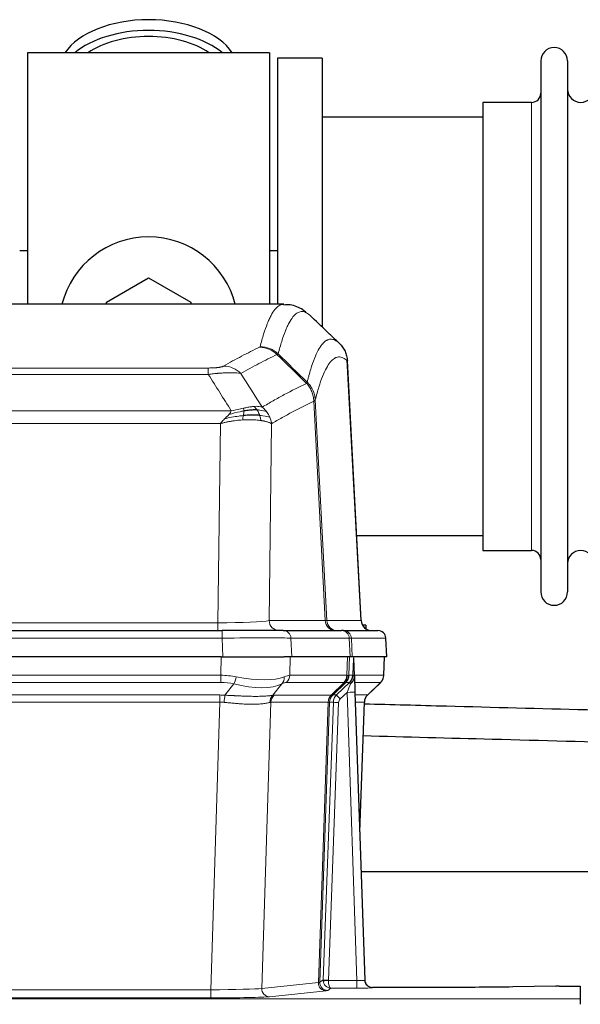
# Model space of a CAD drawing. Header units: inches. Extents: x 0 to 20790, y -12 to 14700.
# Tile 68 of 142: x 4333 to 4546, y 12016 to 12390. Entities that reach past the tile are written whole.
import ezdxf

# ---------------------------------------------------------------- set-up
doc = ezdxf.new("R2010")
doc.units = ezdxf.units.IN
doc.layers.add('1', color=7, linetype='Continuous', true_color=0xffffff)

msp = doc.modelspace()

# ---------------------------------------------------------------- linework, layer by layer
at = {"layer": '1', "color": 2, "linetype": 'Continuous', "lineweight": 25}
for p, q in [((4427.619, 12377.691), (4335.619, 12377.691)), ((4335.619, 12377.691), (4335.619, 12282.091)), ((4427.619, 12377.691), (4427.619, 12282.091)), ((4447.619, 12375.691), (4430.619, 12375.691)), ((4430.619, 12375.691), (4430.619, 12282.093)), ((4447.619, 12375.691), (4447.619, 12273.691)), ((4530.619, 12374.591), (4530.619, 12172.791)), ((4540.819, 12374.591), (4540.819, 12172.791)), ((4527.119, 12358.841), (4508.619, 12358.841)), ((4508.619, 12358.841), (4508.619, 12188.541)), ((4508.625, 12353.191), (4447.619, 12353.191)), ((4335.656, 12302.453), (4332.66, 12302.453)), ((4430.65, 12302.453), (4427.655, 12302.453)), ((4365.619, 12282.928), (4381.619, 12292.166)), ((4381.619, 12292.166), (4397.619, 12282.928)), ((4432.973, 12282.086), (4170.265, 12282.086)), ((4365.619, 12282.085), (4365.619, 12282.928)), ((4397.619, 12282.928), (4397.619, 12282.085)), ((4462.395, 12161.873), (4457.124, 12261.01)), ((4460.681, 12194.191), (4508.625, 12194.191)), ((4508.619, 12188.541), (4527.119, 12188.541)), ((4464.119, 12160.191), (4462.854, 12160.191)), ((4464.119, 12160.191), (4464.119, 12158.783)), ((4193.709, 12158.086), (4409.529, 12158.086)), ((4432.784, 12158.086), (4409.529, 12158.086)), ((4432.784, 12158.086), (4454.958, 12158.086)), ((4455.656, 12158.086), (4454.958, 12158.086)), ((4455.656, 12158.086), (4468.766, 12158.086)), ((4472.158, 12148.086), (4471.777, 12155.245)), ((4409.231, 12148.086), (4194.007, 12148.086)), ((4409.231, 12148.086), (4433.089, 12148.086)), ((4435.984, 12148.086), (4433.089, 12148.086)), ((4458.239, 12148.086), (4435.984, 12148.086)), ((4459.023, 12148.086), (4458.239, 12148.086)), ((4472.141, 12148.086), (4459.023, 12148.086)), ((4459.83, 12140.925), (4459.603, 12147.655)), ((4470.968, 12141.075), (4471.217, 12148.086)), ((4459.832, 12140.875), (4459.83, 12140.925)), ((4464.818, 12133.561), (4469.556, 12138.07)), ((4460.04, 12134.607), (4463.728, 12025.231)), ((4461.828, 12081.583), (4463.607, 12130.856)), ((4630.937, 12066.355), (4462.357, 12066.355)), ((4463.728, 12025.231), (4463.736, 12025.096)), ((4496.619, 12022.465), (4466.716, 12022.465)), ((4536.163, 12022.874), (4519.998, 12022.629)), ((4537.662, 12022.884), (4545.619, 12022.884)), ((4545.619, 12022.884), (4545.619, 12018.111)), ((4545.619, 12018.111), (4545.619, 12016.042))]:
    msp.add_line(p, q, dxfattribs=at)
at = {"layer": '1', "color": 110, "linetype": 'Continuous', "lineweight": 13}
for p, q in [((4527.119, 12358.841), (4527.119, 12188.541)), ((4462.383, 12161.876), (4457.135, 12260.572)), ((4198.948, 12257.879), (4404.29, 12257.879)), ((4404.29, 12255.462), (4404.29, 12257.879)), ((4404.29, 12255.462), (4198.948, 12255.462)), ((4448.735, 12161.876), (4444.384, 12245.268)), ((4444.94, 12245.745), (4449.316, 12161.876)), ((4190.216, 12241.632), (4413.022, 12241.632)), ((4408.909, 12236.733), (4194.329, 12236.733)), ((4407.941, 12161.05), (4408.909, 12236.733)), ((4428.341, 12236.723), (4427.383, 12161.876)), ((4195.298, 12161.05), (4407.941, 12161.05)), ((4407.941, 12158.086), (4407.941, 12161.05)), ((4427.383, 12161.876), (4448.735, 12161.876)), ((4449.316, 12161.876), (4462.383, 12161.876)), ((4409.529, 12155.243), (4193.709, 12155.243)), ((4409.529, 12158.086), (4409.529, 12155.243)), ((4409.822, 12148.086), (4409.529, 12155.243)), ((4457.865, 12155.243), (4435.691, 12155.243)), ((4435.691, 12155.243), (4435.984, 12148.086)), ((4458.239, 12148.086), (4457.865, 12155.243)), ((4471.761, 12155.243), (4458.65, 12155.243)), ((4458.65, 12155.243), (4459.023, 12148.086)), ((4472.141, 12148.086), (4471.761, 12155.243)), ((4409.04, 12141.091), (4409.231, 12148.086)), ((4435.413, 12148.086), (4435.222, 12141.091)), ((4456.969, 12141.091), (4457.212, 12148.086)), ((4457.997, 12148.086), (4457.754, 12141.091)), ((4470.953, 12141.091), (4471.2, 12148.086)), ((4194.198, 12141.091), (4409.04, 12141.091)), ((4409.04, 12138.354), (4409.04, 12141.091)), ((4435.222, 12141.091), (4456.969, 12141.091)), ((4457.754, 12141.091), (4459.216, 12141.091)), ((4459.825, 12141.091), (4470.953, 12141.091)), ((4409.04, 12138.354), (4194.198, 12138.354)), ((4410.611, 12133.527), (4414.064, 12137.795)), ((4432.263, 12137.795), (4428.769, 12133.477)), ((4455.786, 12138.354), (4434.039, 12138.354)), ((4451.007, 12133.545), (4455.953, 12138.342)), ((4456.498, 12138.342), (4451.607, 12133.598)), ((4453.044, 12133.604), (4457.971, 12138.354)), ((4457.971, 12138.354), (4456.536, 12138.354)), ((4469.734, 12138.354), (4459.915, 12138.354)), ((4464.826, 12133.581), (4469.639, 12138.162)), ((4194.54, 12133.603), (4408.698, 12133.603)), ((4408.698, 12130.865), (4408.698, 12133.603)), ((4429.272, 12133.545), (4451.007, 12133.545)), ((4451.632, 12133.604), (4453.044, 12133.604)), ((4457.042, 12134.611), (4454.432, 12132.095)), ((4460.736, 12025.069), (4457.042, 12134.611)), ((4460.074, 12133.604), (4464.813, 12133.604)), ((4408.698, 12130.865), (4194.54, 12130.865)), ((4405.224, 12021.58), (4408.698, 12130.865)), ((4428.09, 12130.825), (4424.633, 12022.049)), ((4449.825, 12130.825), (4428.09, 12130.825)), ((4446.118, 12024.295), (4449.831, 12130.825)), ((4450.414, 12130.869), (4446.703, 12024.409)), ((4447.932, 12025.306), (4451.823, 12130.869)), ((4453.821, 12130.728), (4449.929, 12025.165)), ((4451.823, 12130.869), (4450.414, 12130.869)), ((4463.595, 12130.869), (4460.166, 12130.869)), ((4461.822, 12081.756), (4463.595, 12130.869)), ((4424.633, 12022.049), (4446.118, 12024.295)), ((4446.703, 12024.409), (4447.932, 12025.306)), ((4449.931, 12025.069), (4460.736, 12025.069)), ((4460.736, 12025.069), (4460.736, 12022.175)), ((4198.014, 12021.58), (4405.224, 12021.58)), ((4405.224, 12021.58), (4405.224, 12018.476)), ((4449.026, 12021.179), (4427.541, 12018.932)), ((4450.894, 12022.175), (4449.7, 12021.303)), ((4460.736, 12022.175), (4450.894, 12022.175)), ((4466.716, 12022.465), (4466.727, 12022.333)), ((4057.619, 12018.111), (4545.619, 12018.111)), ((4405.224, 12018.476), (4198.014, 12018.476))]:
    msp.add_line(p, q, dxfattribs=at)
at = {"layer": '1', "color": 2, "linetype": 'Continuous', "lineweight": 25}
for centre, radius, start, end in [((4535.719, 12374.591), 5.1, 0, 180), ((4527.119, 12362.341), 3.5, 270, 0), ((4545.819, 12363.841), 5, 180, 0), ((4381.619, 12273.691), 34, 14.29875, 165.70125), ((4527.119, 12185.041), 3.5, 0, 90), ((4545.819, 12183.541), 5, 0, 180), ((4535.719, 12172.791), 5.1, 180, 0), ((4468.781, 12155.086), 3, 3.87864, 90)]:
    msp.add_arc(centre, radius, start, end, dxfattribs=at)
for centre, major_axis, ratio, start_param, end_param in [((4381.619, 12370.76), (34, 0), 0.5735764, 0.3633693, 2.7782723), ((4381.619, 12366.664), (34, 0), 0.5735764, 0.6009523, 2.5406894), ((4381.619, 12366.664), (-30, 0), 0.5735764, 4.712389, 5.5877152), ((4381.619, 12366.664), (-30, 0), 0.5735764, 3.8370627, 4.712389), ((4466.375, 12162.086), (0, -4), 0.9993908, 4.7647489, 6.2831853), ((4460.04, 12134.782), (-0.227, 6.726), 0.0008736, 0.4374328, 1.5967123), ((4466.862, 12141.039), (3.174, -2.434), 0.9869112, 6.1322815, 6.2830018), ((4467.603, 12130.703), (-3.886, 0.947), 0.998973, 5.7186048, 6.4862172), ((4466.716, 12025.469), (-0.15, 3), 0.998739, 1.5545356, 3.0917055), ((4537.665, 12022.805), (-3, 0), 0.0262223, 4.7133912, 5.2365954)]:
    msp.add_ellipse(centre, major_axis=major_axis, ratio=ratio, start_param=start_param, end_param=end_param, dxfattribs=at)
at = {"layer": '1', "color": 110, "linetype": 'Continuous', "lineweight": 13}
for centre, major_axis, ratio, start_param, end_param in [((4423.799, 12255.868), (-4.281, 9.037), 0.9659395, 5.0815715, 5.8272089), ((4423.986, 12256.029), (-9.695, 2.45), 0.9931439, 4.2008878, 4.9582972), ((4410.137, 12248.722), (4.97, -8.677), 0.9635717, 1.8622888, 2.6052468), ((4408.02, 12162.086), (20.002, 0.052), 0.0517476, 4.708281, 6.0295934), ((4431.259, 12162.086), (0, 4), 0.9702957, 1.6231562, 3.1415927), ((4429.29, 12162.086), (-20.038, 0.208), 0.001459, 2.8976729, 3.1068244), ((4452.611, 12162.086), (0, -4), 0.9702957, 4.7647489, 6.2831853), ((4453.308, 12162.086), (0, -4), 0.9993908, 4.7647489, 6.2831853), ((4409.478, 12155.086), (27.018, 0.123), 0.0058026, 0.2445567, 1.5688664), ((4432.784, 12155.086), (0, -3), 0.9702957, 1.6231562, 3.1415927), ((4454.958, 12155.086), (0, -3), 0.9702957, 1.6231562, 3.1415927), ((4455.656, 12155.086), (0, -3), 0.9993908, 1.6231562, 3.1415927), ((4431.638, 12155.086), (27.029, 0.156), 0.000812, 0.0348973, 0.2440487), ((4468.766, 12155.086), (0, -3), 0.9993908, 1.6231562, 3.1415927), ((4408.39, 12118.231), (26.983, 1.545), 0.8452785, 1.2775604, 1.4983912), ((4414.064, 12140.672), (-0.881, -3.902), 0.2224052, 0.7930597, 1.5799958), ((4409.293, 12151.321), (-26.677, 8.186), 0.3267204, 1.882912, 2.7667489), ((4429.566, 12140.672), (1.736, -3.604), 0.8689501, 0.3464596, 1.1333957), ((4408.39, 12118.231), (27.492, 22.639), 0.1155218, 0.1441436, 0.3649744), ((4431.343, 12141.231), (0, -4), 0.9702957, 0.7679449, 1.5358897), ((4453.09, 12141.231), (0, -4), 0.9702957, 0.7679449, 1.5358897), ((4453.256, 12141.219), (-0.603, -3.954), 0.9772749, 0.9153799, 1.6837369), ((4453.721, 12141.219), (1.703, -3.619), 0.9971774, 0.3287851, 1.0971421), ((4453.759, 12141.231), (0, -4), 0.9993908, 0.7679449, 1.5358897), ((4429.96, 12118.231), (27.661, 22.629), 0.117212, 0.1096858, 0.141666), ((4431.11, 12151.321), (-26.658, 10.191), 0.0473724, 2.9456198, 3.0909709), ((4429.959, 12118.231), (27.809, 22.856), 0.0163196, 0.0204945, 0.0524745), ((4461.213, 12141.022), (-1.999, 0.077), 0.1036431, 0.0350743, 0.8106069), ((4466.957, 12141.231), (0, 4), 0.9993908, 3.9095375, 4.6774824), ((4408.39, 12115.354), (16.721, 16.271), 0.9721633, 0.5640914, 0.7849223), ((4409.293, 12151.321), (-25.873, 10.634), 0.4068526, 1.919368, 2.8032049), ((4411.087, 12115.354), (23.46, 22.829), 0.1194803, 0.122173, 0.3430038), ((4432.656, 12115.354), (23.636, 22.829), 0.1185164, 0.0901184, 0.1220986), ((4431.11, 12151.321), (-25.449, 12.923), 0.0600246, 2.9512599, 3.096611), ((4432.736, 12115.354), (23.81, 22.997), 0.0168486, 0.0174428, 0.049423), ((4457.042, 12134.681), (1.856, 4.567), 0.0053314, 4.6992705, 5.4949999), ((4455.194, 12141.231), (3.533, 1.889), 0.9978056, 4.9883687, 5.134869), ((4459.359, 12136.915), (1.388, -1.44), 0.0242285, 3.1658454, 3.9417885), ((4459.946, 12137.57), (1.583, -1.222), 0.0276319, 3.169255, 3.9405385), ((4445.919, 12115.354), (23.826, 22.997), 0.016839, 6.1714068, 6.3006297), ((4407.908, 12109.603), (17.528, 16.98), 0.9676454, 0.7049971, 0.7848447), ((4410.611, 12130.649), (0.32, 3.987), 0.0824896, 0.7712526, 1.5399639), ((4431.465, 12130.6), (-0.926, 3.891), 0.9457602, 0.5436933, 1.3082514), ((4431.968, 12130.668), (0, 4), 0.9702957, 0.7679449, 1.5315264), ((4405.207, 12109.436), (24.592, 23.931), 0.1189226, 0.1216051, 0.196623), ((4453.703, 12130.668), (0, 4), 0.9702957, 0.7679449, 1.5315264), ((4453.709, 12130.668), (-0.019, 4), 0.9702844, 0.7633847, 1.5270253), ((4454.384, 12130.721), (-1.442, 3.731), 0.998056, 0.3995344, 1.1665625), ((4454.409, 12130.727), (0, 4), 0.9993908, 0.7679449, 1.5351916), ((4426.794, 12109.586), (24.848, 24.014), 0.0168508, 0.0174344, 0.0398875), ((4455.82, 12130.727), (2.83, 2.828), 0.9993905, 1.5533428, 2.3205896), ((4454.432, 12132.165), (1.388, -1.44), 0.0242285, 3.1658454, 4.7375178), ((4457.042, 12134.506), (2.998, 0.101), 0.0348797, 6.2820091, 7.8528054), ((4467.59, 12130.727), (0, -4), 0.9993908, 3.9095375, 4.6767843), ((4439.945, 12109.587), (24.879, 24.014), 0.016827, 6.2565923, 6.3006169), ((4407.908, 12106.726), (2.819, 24.028), 0.8253154, 0.0219437, 0.1017912), ((4407.903, 12106.559), (20.559, 24.143), 0.1188179, 0.0965282, 0.1715462), ((4429.572, 12106.709), (20.849, 24.157), 0.0182437, 0.0122069, 0.0346602), ((4453.821, 12130.798), (1.999, -0.074), 0.0348758, 3.1764983, 4.7136745), ((4455.82, 12130.657), (1.703, 1.052), 0.998638, 1.7848012, 2.5520479), ((4442.722, 12106.709), (20.882, 24.158), 0.0154016, 6.2548756, 6.2989002), ((4449.026, 12024.178), (0.312, -2.984), 0.969741, 4.5720353, 6.175756), ((4426.701, 12024.324), (20.016, 0.105), 0.0266879, 6.037898, 6.2472222), ((4449.7, 12024.302), (1.769, -2.423), 0.9990158, 4.0464368, 5.6519121), ((4450.929, 12025.2), (0.383, 2.976), 0.9995819, 1.6634844, 1.7592499), ((4449.929, 12025.235), (1.999, -0.074), 0.0348758, 3.1764983, 4.7136745), ((4449.931, 12025.139), (-1.997, -0.118), 0.0348391, 0.0373692, 1.5687431), ((4450.894, 12025.174), (-0.98, 2.84), 0.9849493, 1.294853, 2.8045628), ((4450.929, 12025.131), (0.606, 0.798), 0.9977276, 2.1839213, 2.2796868), ((4450.894, 12025.174), (-0.028, 3), 0.3214645, 1.6026847, 3.1123946), ((4460.723, 12025.332), (-3.005, 0.103), 0.0869619, 1.577888, 3.1486843), ((4466.727, 12025.332), (-2.991, -0.235), 0.9996552, 0.0000105, 1.4923863), ((4405.218, 12022.077), (20.013, 0.095), 0.0248544, 4.7125895, 6.0379715), ((4427.541, 12021.931), (0.312, -2.984), 0.969741, 4.5720353, 6.175756), ((4426.701, 12021.325), (23.014, 0), 0.0261612, 6.0380559, 6.2473801), ((4460.723, 12022.333), (-6.003, 0), 0.0262109, 1.5728579, 3.1436542), ((4405.218, 12019.078), (-23.012, 0), 0.0261647, 1.5710736, 2.8964556)]:
    msp.add_ellipse(centre, major_axis=major_axis, ratio=ratio, start_param=start_param, end_param=end_param, dxfattribs=at)
for points, knots in [([(4423.986, 12265.964), (4424.424, 12267.703), (4425.314, 12270.9), (4426.235, 12273.534), (4426.937, 12275.299), (4427.173, 12275.853), (4427.649, 12276.889), (4427.888, 12277.372), (4428.614, 12278.715), (4429.105, 12279.469), (4429.729, 12280.237), (4429.854, 12280.381), (4430.105, 12280.653), (4430.483, 12281.034), (4430.866, 12281.335), (4431.636, 12281.832), (4432.249, 12282.056), (4432.873, 12282.086), (4432.966, 12282.086)], [0, 0, 0, 0, 0.1619138, 0.3238276, 0.3238276, 0.4047846, 0.4047846, 0.4857415, 0.4857415, 0.6476553, 0.6476553, 0.6881337, 0.6881337, 0.7286122, 0.8095691, 0.8095691, 0.9714829, 1, 1, 1, 1]), ([(4442.828, 12277.939), (4442.27, 12278.452), (4441.168, 12279.195), (4439.558, 12279.466), (4438.514, 12279.084), (4437.742, 12278.587), (4437.359, 12278.285), (4436.981, 12277.904), (4436.729, 12277.633), (4436.604, 12277.488), (4435.979, 12276.721), (4435.487, 12275.967), (4434.761, 12274.624), (4434.521, 12274.142), (4434.045, 12273.106), (4433.808, 12272.553), (4433.105, 12270.789), (4432.183, 12268.157), (4431.292, 12264.963), (4430.854, 12263.226)], [0, 0, 0, 0, 0.125, 0.25, 0.375, 0.375, 0.4375, 0.46875, 0.46875, 0.5, 0.5, 0.625, 0.625, 0.6875, 0.6875, 0.75, 0.75, 0.875, 1, 1, 1, 1]), ([(4441.85, 12252.511), (4441.906, 12252.734), (4441.962, 12252.954), (4442.074, 12253.39), (4442.243, 12254.038), (4442.638, 12255.501), (4442.982, 12256.672), (4443.675, 12258.907), (4444.615, 12261.594), (4446.074, 12264.751), (4447.078, 12266.274), (4447.652, 12266.966), (4447.716, 12267.041), (4447.844, 12267.185), (4448.036, 12267.396), (4448.488, 12267.838), (4448.879, 12268.136), (4449.208, 12268.338), (4449.274, 12268.376), (4449.406, 12268.448), (4449.604, 12268.549), (4450.069, 12268.736), (4450.472, 12268.814), (4451.283, 12268.861), (4452.381, 12268.631), (4453.508, 12267.816), (4454.08, 12267.262)], [0, 0, 0, 0, 0.015625, 0.015625, 0.03125, 0.0625, 0.125, 0.125, 0.25, 0.375, 0.5, 0.5, 0.515625, 0.515625, 0.53125, 0.5625, 0.625, 0.625, 0.640625, 0.640625, 0.65625, 0.6875, 0.75, 0.75, 0.875, 1, 1, 1, 1]), ([(4410.137, 12258.628), (4411.271, 12259.281), (4412.407, 12259.919), (4414.679, 12261.169), (4415.816, 12261.781), (4419.232, 12263.574), (4421.513, 12264.716), (4423.799, 12265.803)], [0, 0, 0, 0, 0.25, 0.25, 0.5, 0.5, 1, 1, 1, 1]), ([(4423.986, 12265.964), (4423.979, 12265.937), (4423.96, 12265.91), (4423.898, 12265.856), (4423.855, 12265.83), (4423.799, 12265.803)], [0, 0, 0, 0, 0.5, 0.5, 1, 1, 1, 1]), ([(4430.395, 12262.986), (4428.107, 12261.897), (4425.823, 12260.755), (4422.403, 12258.959), (4421.265, 12258.347), (4418.989, 12257.095), (4417.853, 12256.456), (4416.717, 12255.803)], [0, 0, 0, 0, 0.5, 0.5, 0.75, 0.75, 1, 1, 1, 1]), ([(4457.135, 12260.572), (4456.565, 12261.117), (4455.441, 12261.917), (4454.346, 12262.134), (4453.537, 12262.079), (4453.135, 12261.996), (4452.672, 12261.805), (4452.474, 12261.702), (4452.342, 12261.63), (4452.277, 12261.591), (4451.949, 12261.386), (4451.559, 12261.086), (4451.108, 12260.64), (4450.917, 12260.428), (4450.789, 12260.283), (4450.725, 12260.208), (4450.153, 12259.512), (4449.151, 12257.984), (4447.697, 12254.823), (4446.29, 12250.792), (4445.385, 12247.524), (4444.94, 12245.745)], [0, 0, 0, 0, 0.125, 0.25, 0.25, 0.3125, 0.34375, 0.359375, 0.359375, 0.375, 0.375, 0.4375, 0.46875, 0.484375, 0.484375, 0.5, 0.5, 0.625, 0.75, 0.875, 1, 1, 1, 1]), ([(4410.137, 12258.628), (4410.116, 12258.616), (4410.094, 12258.604), (4410.048, 12258.58), (4410.024, 12258.568), (4409.949, 12258.532), (4409.894, 12258.509), (4409.776, 12258.462), (4409.713, 12258.439), (4409.576, 12258.393), (4409.503, 12258.37), (4409.346, 12258.326), (4409.262, 12258.304), (4409.126, 12258.271), (4409.08, 12258.261), (4408.983, 12258.239), (4408.933, 12258.229), (4408.78, 12258.198), (4408.672, 12258.178), (4408.444, 12258.139), (4408.324, 12258.12), (4408.134, 12258.093), (4408.037, 12258.08), (4407.936, 12258.067), (4407.868, 12258.059), (4407.834, 12258.055), (4407.659, 12258.034), (4407.515, 12258.019), (4407.068, 12257.977), (4406.751, 12257.953), (4406.331, 12257.929), (4406.246, 12257.925), (4406.073, 12257.917), (4405.986, 12257.913), (4405.724, 12257.902), (4405.548, 12257.896), (4405.193, 12257.887), (4405.015, 12257.884), (4404.654, 12257.88), (4404.473, 12257.879), (4404.29, 12257.879)], [0, 0, 0, 0, 0.03125, 0.03125, 0.0625, 0.0625, 0.125, 0.125, 0.1875, 0.1875, 0.25, 0.25, 0.3125, 0.3125, 0.34375, 0.34375, 0.375, 0.375, 0.4375, 0.4375, 0.5, 0.5, 0.53125, 0.546875, 0.546875, 0.5625, 0.5625, 0.625, 0.625, 0.75, 0.75, 0.78125, 0.78125, 0.8125, 0.8125, 0.875, 0.875, 0.9375, 0.9375, 1, 1, 1, 1]), ([(4416.717, 12255.803), (4416.42, 12255.859), (4416.093, 12255.906), (4415.381, 12255.986), (4414.994, 12256.018), (4414.366, 12256.053), (4414.094, 12256.065), (4413.809, 12256.074), (4413.693, 12256.077), (4413.635, 12256.078), (4413.46, 12256.082), (4413.341, 12256.084), (4412.739, 12256.091), (4412.23, 12256.087), (4411.557, 12256.07), (4411.421, 12256.066), (4411.214, 12256.06), (4411.144, 12256.057), (4411.005, 12256.052), (4410.935, 12256.049), (4410.583, 12256.035), (4410.296, 12256.021), (4409.42, 12255.972), (4408.815, 12255.929), (4408.111, 12255.871), (4408.033, 12255.865), (4407.875, 12255.851), (4407.796, 12255.844), (4407.558, 12255.823), (4407.399, 12255.808), (4406.919, 12255.763), (4406.596, 12255.73), (4405.621, 12255.626), (4404.961, 12255.548), (4404.29, 12255.462)], [0, 0, 0, 0, 0.125, 0.125, 0.25, 0.25, 0.3125, 0.328125, 0.328125, 0.34375, 0.34375, 0.375, 0.375, 0.5, 0.5, 0.53125, 0.53125, 0.546875, 0.546875, 0.5625, 0.5625, 0.625, 0.625, 0.75, 0.75, 0.765625, 0.765625, 0.78125, 0.78125, 0.8125, 0.8125, 0.875, 0.875, 1, 1, 1, 1]), ([(4424.785, 12243.009), (4426.182, 12243.843), (4427.582, 12244.656), (4430.384, 12246.241), (4431.787, 12247.013), (4436.001, 12249.268), (4438.816, 12250.689), (4441.638, 12252.028)], [0, 0, 0, 0, 0.25, 0.25, 0.5, 0.5, 1, 1, 1, 1]), ([(4441.85, 12252.511), (4441.83, 12252.462), (4441.814, 12252.386), (4441.756, 12252.213), (4441.713, 12252.117), (4441.638, 12252.028)], [0, 0, 0, 0, 0.5, 0.5, 1, 1, 1, 1]), ([(4441.638, 12252.028), (4442.047, 12251.583), (4442.42, 12251.098), (4443.078, 12250.061), (4443.364, 12249.509), (4443.835, 12248.356), (4444.021, 12247.756), (4444.285, 12246.527), (4444.362, 12245.899), (4444.384, 12245.268)], [0, 0, 0, 0, 0.25, 0.25, 0.5, 0.5, 0.75, 0.75, 1, 1, 1, 1]), ([(4441.85, 12252.511), (4442.04, 12252.319), (4442.441, 12251.913), (4443.007, 12251.206), (4443.561, 12250.373), (4444.177, 12249.191), (4444.736, 12247.641), (4444.872, 12246.377), (4444.94, 12245.745)], [0, 0, 0, 0, 0.1064395, 0.2252974, 0.3565726, 0.5002636, 0.7501339, 1, 1, 1, 1]), ([(4444.384, 12245.268), (4441.698, 12243.993), (4439.018, 12242.643), (4435.007, 12240.507), (4433.672, 12239.776), (4431.004, 12238.278), (4429.672, 12237.51), (4428.341, 12236.723)], [0, 0, 0, 0, 0.5, 0.5, 0.75, 0.75, 1, 1, 1, 1]), ([(4444.94, 12245.745), (4444.933, 12245.727), (4444.907, 12245.656), (4444.8, 12245.544), (4444.607, 12245.41), (4444.453, 12245.312), (4444.384, 12245.268)], [0, 0, 0, 0, 0.1283244, 0.5000876, 0.7752121, 1, 1, 1, 1]), ([(4412.151, 12240.188), (4412.384, 12240.449), (4412.807, 12240.921), (4412.955, 12241.412), (4413.022, 12241.632)], [0, 0, 0, 0, 0.5515604, 1, 1, 1, 1]), ([(4417.79, 12241.542), (4417.332, 12241.464), (4416.869, 12241.376), (4414.998, 12240.986), (4413.562, 12240.61), (4412.151, 12240.188)], [0, 0, 0, 0, 0.25, 0.25, 1, 1, 1, 1]), ([(4417.64, 12242.575), (4417.279, 12242.495), (4416.912, 12242.412), (4415.418, 12242.077), (4414.242, 12241.821), (4413.022, 12241.632)], [0, 0, 0, 0, 0.25, 0.25, 1, 1, 1, 1]), ([(4417.621, 12239.8), (4417.633, 12239.878), (4417.645, 12239.955), (4417.69, 12240.265), (4417.719, 12240.497), (4417.762, 12240.941), (4417.777, 12241.154), (4417.787, 12241.417), (4417.789, 12241.481), (4417.79, 12241.542)], [0, 0, 0, 0, 0.125, 0.125, 0.5, 0.5, 0.875, 0.875, 1, 1, 1, 1]), ([(4421.609, 12243.271), (4421.46, 12243.258), (4421.308, 12243.242), (4420.694, 12243.171), (4420.214, 12243.096), (4419.22, 12242.915), (4418.706, 12242.808), (4417.999, 12242.655), (4417.82, 12242.615), (4417.64, 12242.575)], [0, 0, 0, 0, 0.125, 0.125, 0.5, 0.5, 0.875, 0.875, 1, 1, 1, 1]), ([(4417.79, 12241.542), (4417.792, 12241.666), (4417.79, 12241.782), (4417.777, 12242.047), (4417.761, 12242.185), (4417.712, 12242.414), (4417.68, 12242.506), (4417.64, 12242.575)], [0, 0, 0, 0, 0.25, 0.25, 0.625, 0.625, 1, 1, 1, 1]), ([(4424.785, 12243.009), (4424.091, 12243.234), (4423.325, 12243.328), (4422.198, 12243.312), (4421.908, 12243.296), (4421.609, 12243.271)], [0, 0, 0, 0, 0.75, 0.75, 1, 1, 1, 1]), ([(4422.833, 12241.948), (4422.735, 12242.098), (4422.633, 12242.24), (4422.376, 12242.568), (4422.219, 12242.742), (4421.908, 12243.043), (4421.755, 12243.169), (4421.609, 12243.271)], [0, 0, 0, 0, 0.25, 0.25, 0.625, 0.625, 1, 1, 1, 1]), ([(4426.492, 12241.202), (4425.793, 12241.533), (4424.922, 12241.758), (4423.562, 12241.91), (4423.205, 12241.935), (4422.833, 12241.948)], [0, 0, 0, 0, 0.75, 0.75, 1, 1, 1, 1]), ([(4423.819, 12239.886), (4423.788, 12239.976), (4423.756, 12240.067), (4423.622, 12240.431), (4423.508, 12240.703), (4423.259, 12241.228), (4423.123, 12241.481), (4422.931, 12241.796), (4422.883, 12241.873), (4422.833, 12241.948)], [0, 0, 0, 0, 0.125, 0.125, 0.5, 0.5, 0.875, 0.875, 1, 1, 1, 1]), ([(4426.492, 12241.202), (4426.369, 12241.368), (4426.241, 12241.531), (4425.908, 12241.928), (4425.698, 12242.158), (4425.256, 12242.598), (4425.025, 12242.809), (4424.785, 12243.009)], [0, 0, 0, 0, 0.25, 0.25, 0.625, 0.625, 1, 1, 1, 1]), ([(4427.702, 12239.062), (4427.663, 12239.156), (4427.623, 12239.25), (4427.455, 12239.623), (4427.316, 12239.898), (4427.013, 12240.434), (4426.848, 12240.696), (4426.613, 12241.035), (4426.553, 12241.119), (4426.492, 12241.202)], [0, 0, 0, 0, 0.125, 0.125, 0.5, 0.5, 0.875, 0.875, 1, 1, 1, 1]), ([(4408.909, 12236.733), (4409.032, 12236.913), (4409.307, 12237.318), (4409.841, 12237.93), (4410.254, 12238.344), (4410.48, 12238.57)], [0, 0, 0, 0, 0.2664231, 0.5992998, 1, 1, 1, 1]), ([(4417.307, 12238.15), (4416.899, 12238.121), (4416.093, 12238.063), (4414.861, 12237.927), (4413.636, 12237.759), (4412.424, 12237.554), (4411.23, 12237.315), (4410.059, 12237.046), (4409.289, 12236.837), (4408.909, 12236.733)], [0, 0, 0, 0, 0.1523218, 0.3014284, 0.4473536, 0.5901335, 0.7298066, 0.8664141, 1, 1, 1, 1]), ([(4410.48, 12238.57), (4410.69, 12238.772), (4410.983, 12239.054), (4411.429, 12239.466), (4411.782, 12239.805), (4412.036, 12240.068), (4412.151, 12240.188)], [0, 0, 0, 0, 0.3659786, 0.5111863, 0.7766492, 1, 1, 1, 1]), ([(4417.621, 12239.8), (4417.043, 12239.747), (4416.456, 12239.681), (4414.082, 12239.368), (4412.252, 12239.022), (4410.48, 12238.57)], [0, 0, 0, 0, 0.25, 0.25, 1, 1, 1, 1]), ([(4417.307, 12238.15), (4417.34, 12238.313), (4417.379, 12238.498), (4417.461, 12238.901), (4417.504, 12239.117), (4417.571, 12239.492), (4417.597, 12239.646), (4417.621, 12239.8)], [0, 0, 0, 0, 0.375, 0.375, 0.75, 0.75, 1, 1, 1, 1]), ([(4424.309, 12237.924), (4424.001, 12237.966), (4423.394, 12238.049), (4422.411, 12238.137), (4421.407, 12238.198), (4420.387, 12238.228), (4419.361, 12238.23), (4418.339, 12238.207), (4417.646, 12238.169), (4417.307, 12238.15)], [0, 0, 0, 0, 0.1580483, 0.3110147, 0.4589091, 0.6017421, 0.7395257, 0.8722733, 1, 1, 1, 1]), ([(4427.702, 12239.062), (4427.09, 12239.347), (4426.194, 12239.587), (4424.664, 12239.804), (4424.254, 12239.85), (4423.819, 12239.886)], [0, 0, 0, 0, 0.75, 0.75, 1, 1, 1, 1]), ([(4424.309, 12237.924), (4424.238, 12238.325), (4424.139, 12238.819), (4423.937, 12239.524), (4423.881, 12239.704), (4423.819, 12239.886)], [0, 0, 0, 0, 0.75, 0.75, 1, 1, 1, 1]), ([(4428.341, 12236.723), (4428.22, 12236.795), (4427.985, 12236.934), (4427.545, 12237.127), (4427.075, 12237.299), (4426.585, 12237.449), (4426.093, 12237.579), (4425.611, 12237.691), (4425.15, 12237.784), (4424.721, 12237.861), (4424.44, 12237.904), (4424.309, 12237.924)], [0, 0, 0, 0, 0.1527923, 0.2951653, 0.4271184, 0.5486511, 0.6597631, 0.7604539, 0.8507236, 0.9305721, 1, 1, 1, 1]), ([(4428.341, 12236.723), (4428.257, 12237.32), (4428.115, 12237.913), (4427.852, 12238.683), (4427.78, 12238.873), (4427.702, 12239.062)], [0, 0, 0, 0, 0.75, 0.75, 1, 1, 1, 1]), ([(4459.216, 12141.091), (4459.237, 12141.643), (4459.258, 12142.195), (4459.301, 12143.298), (4459.323, 12143.848), (4459.356, 12144.673), (4459.367, 12144.948), (4459.389, 12145.497), (4459.4, 12145.771), (4459.422, 12146.318), (4459.434, 12146.591), (4459.451, 12146.999), (4459.456, 12147.135), (4459.468, 12147.407), (4459.474, 12147.542), (4459.48, 12147.677)], [0, 0, 0, 0, 0.25, 0.25, 0.5, 0.5, 0.625, 0.625, 0.75, 0.75, 0.875, 0.875, 0.9375, 0.9375, 1, 1, 1, 1]), ([(4410.611, 12133.527), (4411.129, 12133.504), (4411.644, 12133.479), (4412.669, 12133.428), (4413.179, 12133.402), (4413.814, 12133.369), (4413.94, 12133.362), (4414.194, 12133.349), (4414.32, 12133.343), (4414.696, 12133.323), (4414.946, 12133.311), (4415.687, 12133.274), (4416.174, 12133.25), (4417.133, 12133.207), (4417.605, 12133.187), (4418.534, 12133.151), (4418.99, 12133.136), (4419.664, 12133.117), (4419.887, 12133.112), (4420.218, 12133.104), (4420.327, 12133.102), (4420.491, 12133.099), (4420.546, 12133.098), (4420.654, 12133.096), (4421.141, 12133.088), (4421.609, 12133.083), (4422.415, 12133.082), (4423.193, 12133.086), (4423.916, 12133.102), (4424.611, 12133.124), (4424.945, 12133.137), (4425.346, 12133.157), (4425.425, 12133.161), (4425.581, 12133.17), (4425.659, 12133.174), (4425.887, 12133.188), (4426.035, 12133.197), (4426.465, 12133.227), (4426.733, 12133.249), (4427.235, 12133.294), (4427.468, 12133.318), (4427.9, 12133.365), (4428.098, 12133.389), (4428.46, 12133.435), (4428.624, 12133.457), (4428.769, 12133.477)], [0, 0, 0, 0, 0.0625, 0.0625, 0.125, 0.125, 0.140625, 0.140625, 0.15625, 0.15625, 0.1875, 0.1875, 0.25, 0.25, 0.3125, 0.3125, 0.375, 0.375, 0.40625, 0.40625, 0.421875, 0.421875, 0.4296875, 0.4296875, 0.4375, 0.5, 0.5, 0.5625, 0.625, 0.625, 0.6875, 0.6875, 0.703125, 0.703125, 0.71875, 0.71875, 0.75, 0.75, 0.8125, 0.8125, 0.875, 0.875, 0.9375, 0.9375, 1, 1, 1, 1]), ([(4427.671, 12130.765), (4427.515, 12130.722), (4427.343, 12130.679), (4426.968, 12130.594), (4426.765, 12130.551), (4426.327, 12130.469), (4426.092, 12130.43), (4425.592, 12130.355), (4425.327, 12130.32), (4424.904, 12130.272), (4424.76, 12130.256), (4424.537, 12130.235), (4424.461, 12130.228), (4424.309, 12130.214), (4424.232, 12130.208), (4423.843, 12130.176), (4423.521, 12130.155), (4422.851, 12130.121), (4422.157, 12130.095), (4421.415, 12130.087), (4420.65, 12130.088), (4420.255, 12130.093), (4419.797, 12130.104), (4419.746, 12130.105), (4419.644, 12130.108), (4419.592, 12130.109), (4419.437, 12130.113), (4419.126, 12130.123), (4418.811, 12130.135), (4418.176, 12130.163), (4417.746, 12130.185), (4416.872, 12130.237), (4416.428, 12130.267), (4415.526, 12130.333), (4415.068, 12130.369), (4414.371, 12130.428), (4414.137, 12130.448), (4413.783, 12130.479), (4413.665, 12130.489), (4413.427, 12130.51), (4413.308, 12130.521), (4412.712, 12130.575), (4412.232, 12130.619), (4411.266, 12130.709), (4410.781, 12130.754), (4410.292, 12130.799)], [0, 0, 0, 0, 0.0625, 0.0625, 0.125, 0.125, 0.1875, 0.1875, 0.25, 0.25, 0.28125, 0.28125, 0.296875, 0.296875, 0.3125, 0.3125, 0.375, 0.375, 0.4375, 0.5, 0.5, 0.5625, 0.5625, 0.5703125, 0.5703125, 0.578125, 0.578125, 0.59375, 0.625, 0.625, 0.6875, 0.6875, 0.75, 0.75, 0.8125, 0.8125, 0.84375, 0.84375, 0.859375, 0.859375, 0.875, 0.875, 0.9375, 0.9375, 1, 1, 1, 1]), ([(4450.393, 12130.865), (4450.357, 12130.851), (4450.291, 12130.84), (4450.104, 12130.827), (4449.982, 12130.824), (4449.831, 12130.825)], [0, 0, 0, 0, 0.5, 0.5, 1, 1, 1, 1])]:
    msp.add_open_spline(points, degree=3, knots=knots, dxfattribs=at)
at = {"layer": '1', "color": 2, "linetype": 'Continuous', "lineweight": 25}
for points, knots in [([(4441.521, 12278.878), (4441.121, 12279.283), (4439.559, 12280.528), (4436.509, 12282.022), (4433.838, 12281.899), (4433.012, 12281.795)], [0, 0, 0, 0, 0.2214676, 0.7719123, 1, 1, 1, 1]), ([(4454.08, 12267.262), (4454.306, 12267.048), (4454.522, 12266.822), (4454.933, 12266.35), (4455.127, 12266.104), (4455.491, 12265.595), (4455.661, 12265.331), (4455.975, 12264.789), (4456.119, 12264.51), (4456.381, 12263.938), (4456.498, 12263.646), (4456.704, 12263.052), (4456.792, 12262.749), (4457.015, 12261.831), (4457.105, 12261.203), (4457.135, 12260.572)], [0, 0, 0, 0, 0.125, 0.125, 0.25, 0.25, 0.375, 0.375, 0.5, 0.5, 0.625, 0.625, 0.75, 0.75, 1, 1, 1, 1]), ([(4422.833, 12241.948), (4422.648, 12241.955), (4422.458, 12241.959), (4421.687, 12241.961), (4421.077, 12241.935), (4419.807, 12241.832), (4419.148, 12241.754), (4418.246, 12241.618), (4418.019, 12241.581), (4417.79, 12241.542)], [0, 0, 0, 0, 0.125, 0.125, 0.5, 0.5, 0.875, 0.875, 1, 1, 1, 1]), ([(4423.819, 12239.886), (4423.602, 12239.904), (4423.378, 12239.919), (4422.46, 12239.971), (4421.719, 12239.987), (4420.154, 12239.969), (4419.331, 12239.934), (4418.197, 12239.851), (4417.91, 12239.827), (4417.621, 12239.8)], [0, 0, 0, 0, 0.125, 0.125, 0.5, 0.5, 0.875, 0.875, 1, 1, 1, 1]), ([(4458.362, 12138.79), (4458.379, 12138.812), (4458.396, 12138.834), (4458.428, 12138.877), (4458.444, 12138.899), (4458.491, 12138.965), (4458.521, 12139.009), (4458.609, 12139.142), (4458.663, 12139.232), (4458.763, 12139.413), (4458.81, 12139.505), (4458.874, 12139.645), (4458.895, 12139.692), (4458.934, 12139.786), (4458.953, 12139.834), (4459.006, 12139.977), (4459.037, 12140.073), (4459.094, 12140.267), (4459.118, 12140.366), (4459.159, 12140.566), (4459.176, 12140.668), (4459.196, 12140.824), (4459.201, 12140.877), (4459.21, 12140.984), (4459.214, 12141.037), (4459.216, 12141.091)], [0, 0, 0, 0, 0.03125, 0.03125, 0.0625, 0.0625, 0.125, 0.125, 0.25, 0.25, 0.375, 0.375, 0.4375, 0.4375, 0.5, 0.5, 0.625, 0.625, 0.75, 0.75, 0.875, 0.875, 0.9375, 0.9375, 1, 1, 1, 1]), ([(4458.818, 12138.391), (4458.837, 12138.415), (4458.857, 12138.437), (4458.897, 12138.48), (4458.917, 12138.502), (4458.957, 12138.544), (4458.977, 12138.564), (4459.017, 12138.606), (4459.036, 12138.627), (4459.094, 12138.69), (4459.131, 12138.732), (4459.204, 12138.819), (4459.238, 12138.863), (4459.305, 12138.953), (4459.337, 12138.999), (4459.384, 12139.07), (4459.399, 12139.094), (4459.428, 12139.143), (4459.442, 12139.168), (4459.512, 12139.291), (4459.561, 12139.394), (4459.647, 12139.604), (4459.684, 12139.713), (4459.723, 12139.853), (4459.73, 12139.881), (4459.744, 12139.938), (4459.751, 12139.966), (4459.77, 12140.052), (4459.78, 12140.109), (4459.808, 12140.283), (4459.833, 12140.516), (4459.836, 12140.754), (4459.832, 12140.875)], [0, 0, 0, 0, 0.03125, 0.03125, 0.0625, 0.0625, 0.09375, 0.09375, 0.125, 0.125, 0.1875, 0.1875, 0.25, 0.25, 0.3125, 0.3125, 0.34375, 0.34375, 0.375, 0.375, 0.5, 0.5, 0.625, 0.625, 0.65625, 0.65625, 0.6875, 0.6875, 0.75, 0.75, 0.875, 1, 1, 1, 1]), ([(4470.036, 12138.605), (4470.094, 12138.673), (4470.221, 12138.856), (4470.472, 12139.238), (4470.777, 12139.92), (4470.982, 12140.571), (4470.951, 12140.983), (4470.945, 12141.039)], [0, 0, 0, 0, 0.2255282, 0.4356233, 0.6511466, 0.9537437, 1, 1, 1, 1]), ([(4458.367, 12137.894), (4458.407, 12137.933), (4458.446, 12137.973), (4458.524, 12138.054), (4458.562, 12138.095), (4458.674, 12138.219), (4458.747, 12138.304), (4458.818, 12138.391)], [0, 0, 0, 0, 0.25, 0.25, 0.5, 0.5, 1, 1, 1, 1]), ([(4629.804, 12125.734), (4619.901, 12125.996), (4592.667, 12126.719), (4547.665, 12127.912), (4502.161, 12129.118), (4473.986, 12129.866), (4463.58, 12130.142)], [0, 0, 0, 0, 0.1787292, 0.4915129, 0.8121858, 1, 1, 1, 1]), ([(4463.141, 12118.149), (4479.499, 12117.715), (4514.531, 12116.786), (4558.494, 12115.621), (4597.83, 12114.577), (4618.493, 12114.03), (4630.225, 12113.718)], [0, 0, 0, 0, 0.2937075, 0.6290071, 0.7893439, 1, 1, 1, 1]), ([(4519.998, 12022.629), (4516.465, 12022.575), (4512.663, 12022.534), (4504.78, 12022.479), (4500.7, 12022.465), (4496.619, 12022.465)], [0, 0, 0, 0, 0.5, 0.5, 1, 1, 1, 1])]:
    msp.add_open_spline(points, degree=3, knots=knots, dxfattribs=at)
for points, degree in [([(4449.57, 12271.543), (4447.323, 12273.675), (4445.076, 12275.807), (4442.828, 12277.939)], 3), ([(4454.078, 12267.265), (4449.57, 12271.543)], 1), ([(4459.48, 12147.677), (4459.483, 12147.673), (4459.508, 12147.666), (4459.566, 12147.658), (4459.603, 12147.655)], 3)]:
    msp.add_open_spline(points, degree=degree, dxfattribs=at)
at = {"layer": '1', "color": 110, "linetype": 'Continuous', "lineweight": 13}
for points in [[(4430.854, 12263.226), (4430.813, 12263.198), (4430.696, 12263.129), (4430.507, 12263.038), (4430.395, 12262.986)], [(4430.854, 12263.226), (4434.52, 12259.654), (4438.185, 12256.083), (4441.85, 12252.511)], [(4441.638, 12252.028), (4437.891, 12255.681), (4434.143, 12259.333), (4430.395, 12262.986)], [(4416.717, 12255.803), (4419.421, 12251.543), (4422.11, 12247.278), (4424.785, 12243.009)], [(4413.022, 12241.632), (4410.129, 12246.247), (4407.218, 12250.857), (4404.29, 12255.462)], [(4451.012, 12133.545), (4451.175, 12133.551), (4451.437, 12133.566), (4451.572, 12133.586), (4451.607, 12133.598)]]:
    msp.add_open_spline(points, degree=3, dxfattribs=at)
for points, weights in [([(4451.007, 12133.545), (4451.009, 12133.545), (4451.012, 12133.545)], [0.500000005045, 0.499999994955, 0.500000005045]), ([(4449.831, 12130.825), (4449.828, 12130.825), (4449.825, 12130.825)], [0.500000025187, 0.499999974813, 0.500000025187])]:
    msp.add_rational_spline(points, weights, degree=2, dxfattribs=at)

doc.saveas('drawing.dxf')
